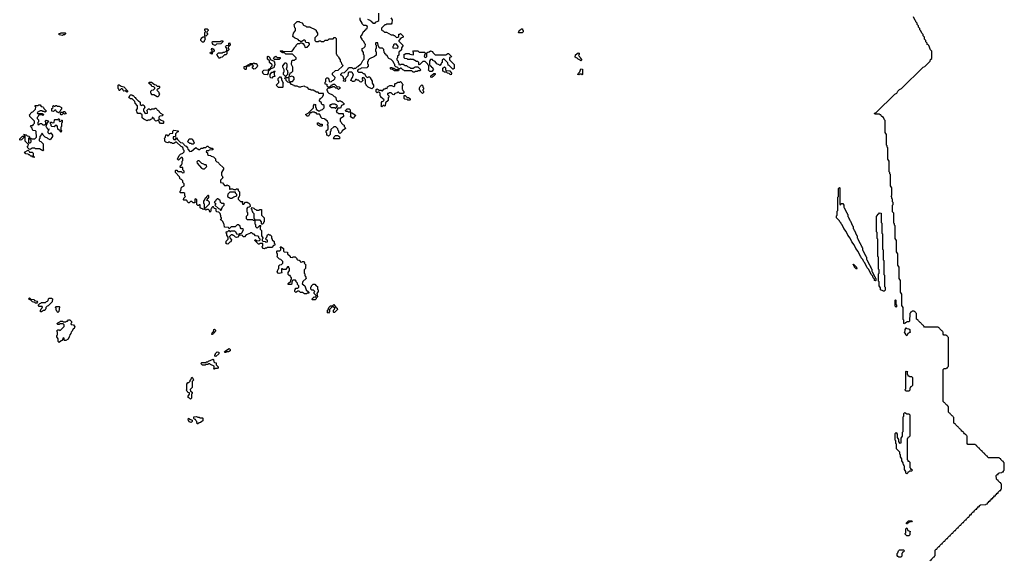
# Model space of a CAD drawing. Extents: x 2886962 to 3052311, y 540590 to 918621.
# Tile 84 of 164: x 2955910 to 2970690, y 763355 to 771465. Entities that reach past the tile are written whole.
import ezdxf

# ---------------------------------------------------------------- set-up
doc = ezdxf.new("R2010")
doc.units = 0

msp = doc.modelspace()

# ---------------------------------------------------------------- linework, layer by layer
at = {"layer": '0CON20XD'}
for points in [[(2961130, 771475), (2961168, 771458), (2961175, 771450), (2961188, 771448), (2961192, 771432), (2961208, 771428), (2961212, 771412), (2961248, 771412), (2961252, 771428), (2961288, 771442), (2961300, 771455), (2961300, 771565)], [(2960545, 769720), (2960535, 769730), (2960522, 769732), (2960520, 769765), (2960510, 769775), (2960512, 769798), (2960540, 769825), (2960540, 769875), (2960530, 769885), (2960530, 769895), (2960540, 769905), (2960540, 769925), (2960532, 769932), (2960528, 769948), (2960512, 769952), (2960508, 769968), (2960495, 769970), (2960485, 769980), (2960452, 769982), (2960432, 770002), (2960430, 770015), (2960408, 770048), (2960375, 770050), (2960358, 770068), (2960345, 770070), (2960335, 770080), (2960295, 770080), (2960285, 770070), (2960272, 770068), (2960245, 770020), (2960225, 770020), (2960200, 770045), (2960238, 770062), (2960318, 770142), (2960320, 770175), (2960335, 770200), (2960350, 770195), (2960350, 770155), (2960360, 770145), (2960362, 770122), (2960395, 770100), (2960415, 770100), (2960425, 770110), (2960455, 770120), (2960478, 770142), (2960478, 770178), (2960465, 770190), (2960455, 770190), (2960440, 770205), (2960438, 770218), (2960410, 770245), (2960410, 770265), (2960418, 770272), (2960420, 770285), (2960438, 770292), (2960458, 770312), (2960460, 770325), (2960470, 770335), (2960468, 770358), (2960405, 770360), (2960388, 770378), (2960365, 770380), (2960315, 770410), (2960285, 770410), (2960275, 770420), (2960255, 770420), (2960228, 770448), (2960195, 770460), (2960185, 770470), (2960135, 770460), (2960125, 770452), (2960105, 770452), (2960075, 770470), (2960035, 770470), (2960028, 770478), (2959990, 770495), (2959968, 770518), (2959935, 770530), (2959910, 770555), (2959908, 770568), (2959892, 770585), (2959893, 770597), (2959905, 770610), (2959915, 770600), (2959948, 770598), (2959950, 770555), (2959975, 770530), (2959983, 770537), (2960005, 770540), (2960032, 770568), (2960032, 770592), (2960018, 770608), (2959995, 770620), (2959965, 770610), (2959950, 770615), (2959960, 770625), (2959960, 770645), (2959968, 770652), (2959972, 770668), (2959988, 770672), (2960010, 770695), (2960010, 770755), (2959992, 770795), (2959993, 770847), (2960005, 770860), (2960035, 770860), (2960045, 770870), (2960058, 770872), (2960060, 770895), (2960005, 770950), (2959905, 770950), (2959885, 770970), (2959875, 770970), (2959865, 770980), (2959855, 770970), (2959822, 770992), (2959825, 771000), (2959855, 771000), (2959862, 770992), (2959995, 770990), (2960028, 771032), (2960030, 771045), (2960058, 771072), (2960060, 771085), (2960083, 771107), (2960115, 771110), (2960125, 771120), (2960145, 771120), (2960155, 771110), (2960168, 771108), (2960170, 771095), (2960178, 771088), (2960195, 771050), (2960228, 771052), (2960232, 771068), (2960248, 771072), (2960250, 771085), (2960260, 771095), (2960260, 771105), (2960248, 771118), (2960212, 771122), (2960202, 771132), (2960198, 771148), (2960185, 771160), (2960175, 771160), (2960145, 771140), (2960125, 771140), (2960115, 771150), (2960105, 771150), (2960088, 771168), (2960033, 771193), (2960010, 771215), (2960022, 771265), (2960050, 771305), (2960050, 771335), (2960040, 771345), (2960030, 771395), (2960075, 771440), (2960105, 771440), (2960115, 771430), (2960148, 771418), (2960172, 771382), (2960205, 771370), (2960215, 771360), (2960265, 771360), (2960272, 771352), (2960345, 771320), (2960358, 771308), (2960360, 771295), (2960380, 771265), (2960380, 771235), (2960340, 771195), (2960340, 771155), (2960355, 771140), (2960395, 771140), (2960405, 771150), (2960425, 771150), (2960435, 771140), (2960475, 771140), (2960495, 771160), (2960535, 771160), (2960555, 771180), (2960615, 771180), (2960632, 771198), (2960648, 771198), (2960660, 771185), (2960660, 770955), (2960668, 770948), (2960672, 770932), (2960698, 770908), (2960700, 770895), (2960720, 770865), (2960720, 770845), (2960738, 770828), (2960740, 770805), (2960758, 770788), (2960760, 770775), (2960688, 770702), (2960645, 770700), (2960602, 770658), (2960602, 770642), (2960640, 770605), (2960638, 770572), (2960618, 770552), (2960602, 770548), (2960588, 770532), (2960565, 770530), (2960548, 770578), (2960535, 770590), (2960515, 770590), (2960500, 770575), (2960500, 770535), (2960490, 770525), (2960490, 770505), (2960518, 770498), (2960520, 770475), (2960535, 770460), (2960565, 770460), (2960575, 770470), (2960588, 770472), (2960592, 770488), (2960605, 770490), (2960615, 770500), (2960635, 770500), (2960672, 770462), (2960705, 770460), (2960720, 770445), (2960718, 770432), (2960705, 770430), (2960695, 770420), (2960675, 770440), (2960655, 770440), (2960635, 770460), (2960605, 770460), (2960595, 770450), (2960575, 770450), (2960565, 770440), (2960542, 770438), (2960522, 770418), (2960520, 770405), (2960528, 770398), (2960532, 770382), (2960552, 770362), (2960605, 770340), (2960632, 770312), (2960645, 770310), (2960658, 770298), (2960660, 770265), (2960682, 770242), (2960695, 770240), (2960705, 770250), (2960725, 770250), (2960735, 770240), (2960745, 770240), (2960780, 770205), (2960778, 770192), (2960742, 770178), (2960725, 770140), (2960682, 770138), (2960680, 770125), (2960660, 770095), (2960668, 770088), (2960672, 770072), (2960685, 770070), (2960695, 770060), (2960768, 770058), (2960770, 770015), (2960722, 769978), (2960720, 769945), (2960738, 769928), (2960742, 769912), (2960762, 769892), (2960780, 769885), (2960780, 769865), (2960798, 769848), (2960800, 769835), (2960752, 769798), (2960748, 769782), (2960728, 769762), (2960715, 769760), (2960700, 769775), (2960700, 769795), (2960690, 769805), (2960688, 769828), (2960655, 769860), (2960625, 769860), (2960582, 769818), (2960580, 769795), (2960570, 769785), (2960570, 769745), (2960545, 769720)], [(2961195, 770430), (2961142, 770452), (2961112, 770482), (2961110, 770495), (2961100, 770505), (2961100, 770565), (2961092, 770572), (2961088, 770588), (2961075, 770590), (2961065, 770600), (2961050, 770595), (2961050, 770575), (2961058, 770568), (2961060, 770555), (2961035, 770530), (2961022, 770532), (2960998, 770558), (2960975, 770560), (2960965, 770570), (2960952, 770568), (2960935, 770540), (2960905, 770540), (2960895, 770550), (2960882, 770552), (2960902, 770598), (2960910, 770605), (2960910, 770625), (2960920, 770635), (2960908, 770668), (2960895, 770680), (2960855, 770680), (2960842, 770668), (2960838, 770622), (2960790, 770575), (2960800, 770565), (2960795, 770540), (2960772, 770542), (2960770, 770555), (2960778, 770562), (2960780, 770575), (2960770, 770585), (2960770, 770605), (2960748, 770628), (2960730, 770635), (2960732, 770648), (2960752, 770668), (2960788, 770672), (2960838, 770722), (2960842, 770738), (2960855, 770750), (2960897, 770747), (2960925, 770730), (2960932, 770738), (2960955, 770740), (2960975, 770760), (2960988, 770762), (2961025, 770800), (2961038, 770802), (2961060, 770855), (2961080, 770875), (2961080, 770935), (2961070, 770945), (2961070, 770975), (2961050, 771005), (2961050, 771035), (2961078, 771042), (2961098, 771062), (2961100, 771095), (2961090, 771105), (2961078, 771138), (2961052, 771162), (2961050, 771175), (2961030, 771205), (2961030, 771225), (2961048, 771232), (2961072, 771288), (2961088, 771292), (2961092, 771308), (2961108, 771312), (2961112, 771328), (2961128, 771332), (2961130, 771365), (2961105, 771380), (2961075, 771380), (2961052, 771402), (2961050, 771415), (2961020, 771465), (2961020, 771495)], [(2961480, 771495), (2961500, 771465), (2961498, 771412), (2961485, 771400), (2961415, 771400), (2961405, 771390), (2961392, 771388), (2961342, 771338), (2961340, 771315), (2961352, 771302), (2961368, 771298), (2961385, 771280), (2961415, 771280), (2961485, 771240), (2961515, 771240), (2961525, 771230), (2961538, 771228), (2961565, 771200), (2961588, 771202), (2961600, 771215), (2961602, 771248), (2961615, 771250), (2961625, 771260), (2961668, 771218), (2961668, 771202), (2961632, 771188), (2961600, 771155), (2961602, 771142), (2961660, 771085), (2961660, 771075), (2961640, 771045), (2961640, 771015), (2961602, 770978), (2961600, 770935), (2961582, 770918), (2961580, 770895), (2961570, 770885), (2961570, 770865), (2961590, 770845), (2961590, 770825), (2961600, 770815), (2961602, 770792), (2961625, 770790), (2961635, 770800), (2961665, 770800), (2961695, 770780), (2961718, 770778), (2961732, 770762), (2961765, 770750), (2961775, 770740), (2961815, 770740), (2961845, 770760), (2961885, 770760), (2961930, 770715), (2961915, 770700), (2961885, 770700), (2961875, 770690), (2961845, 770690), (2961835, 770680), (2961815, 770680), (2961795, 770700), (2961685, 770700), (2961675, 770710), (2961662, 770712), (2961635, 770740), (2961625, 770740), (2961615, 770730), (2961595, 770730), (2961588, 770748), (2961555, 770760), (2961542, 770772), (2961540, 770795), (2961532, 770802), (2961518, 770838), (2961488, 770868), (2961452, 770882), (2961442, 770892), (2961428, 770928), (2961412, 770932), (2961408, 770948), (2961392, 770952), (2961390, 770965), (2961380, 770975), (2961378, 771018), (2961355, 771040), (2961315, 771040), (2961302, 771052), (2961300, 771065), (2961290, 771075), (2961288, 771118), (2961255, 771120), (2961250, 771115), (2961250, 771095), (2961260, 771085), (2961260, 771035), (2961255, 771030), (2961250, 771025), (2961250, 770995), (2961260, 770985), (2961260, 770935), (2961238, 770912), (2961162, 770878), (2961142, 770858), (2961140, 770845), (2961130, 770835), (2961130, 770805), (2961140, 770795), (2961140, 770765), (2961132, 770758), (2961128, 770742), (2961035, 770740), (2961025, 770730), (2960992, 770718), (2960980, 770705), (2960982, 770692), (2960995, 770680), (2961045, 770680), (2961065, 770660), (2961088, 770658), (2961102, 770622), (2961122, 770602), (2961135, 770600), (2961145, 770610), (2961168, 770608), (2961170, 770595), (2961200, 770545), (2961200, 770515), (2961220, 770485), (2961220, 770455), (2961195, 770430)], [(2970420, 764195), (2970438, 764202), (2970440, 764215), (2970452, 764228), (2970465, 764240), (2970478, 764242), (2970480, 764255), (2970492, 764268), (2970505, 764280), (2970518, 764282), (2970520, 764295), (2970532, 764308), (2970545, 764320), (2970558, 764322), (2970560, 764335), (2970572, 764348), (2970585, 764360), (2970598, 764362), (2970600, 764375), (2970625, 764400), (2970638, 764402), (2970640, 764415), (2970650, 764425), (2970650, 764495), (2970640, 764505), (2970638, 764518), (2970625, 764520), (2970600, 764545), (2970598, 764558), (2970585, 764560), (2970572, 764572), (2970570, 764625), (2970585, 764640), (2970598, 764642), (2970600, 764655), (2970612, 764668), (2970655, 764670), (2970665, 764680), (2970678, 764682), (2970680, 764695), (2970690, 764705), (2970690, 764815), (2970680, 764825), (2970678, 764838), (2970665, 764840), (2970640, 764865), (2970638, 764878), (2970625, 764880), (2970615, 764890), (2970452, 764892), (2970440, 764905), (2970438, 764918), (2970425, 764920), (2970412, 764932), (2970400, 764945), (2970398, 764958), (2970385, 764960), (2970360, 764985), (2970358, 764998), (2970345, 765000), (2970320, 765025), (2970318, 765038), (2970305, 765040), (2970292, 765052), (2970280, 765065), (2970278, 765078), (2970265, 765080), (2970255, 765090), (2970142, 765092), (2970130, 765105), (2970130, 765215), (2970120, 765225), (2970118, 765238), (2970105, 765240), (2970092, 765252), (2970080, 765265), (2970078, 765278), (2970065, 765280), (2970052, 765292), (2970040, 765305), (2970038, 765318), (2970025, 765320), (2970000, 765345), (2969998, 765358), (2969985, 765360), (2969960, 765385), (2969958, 765398), (2969945, 765400), (2969932, 765412), (2969930, 765495), (2969920, 765505), (2969918, 765518), (2969905, 765520), (2969880, 765545), (2969878, 765558), (2969865, 765560), (2969850, 765575), (2969850, 765655), (2969840, 765665), (2969840, 765675), (2969825, 765680), (2969800, 765705), (2969798, 765718), (2969785, 765720), (2969770, 765735), (2969770, 766215), (2969785, 766230), (2969815, 766230), (2969825, 766240), (2969838, 766242), (2969840, 766255), (2969850, 766265), (2969850, 766695), (2969840, 766705), (2969838, 766718), (2969825, 766720), (2969815, 766730), (2969782, 766732), (2969770, 766745), (2969770, 766775), (2969760, 766785), (2969758, 766798), (2969745, 766800), (2969720, 766825), (2969718, 766838), (2969705, 766840), (2969695, 766850), (2969492, 766852), (2969480, 766865), (2969478, 766878), (2969465, 766880), (2969440, 766905), (2969438, 766918), (2969425, 766920), (2969400, 766945), (2969398, 766958), (2969385, 766960), (2969372, 766972), (2969370, 767055), (2969360, 767065), (2969358, 767078), (2969345, 767080), (2969335, 767090), (2969305, 767090), (2969295, 767080), (2969282, 767078), (2969280, 767065), (2969270, 767055), (2969268, 766942), (2969255, 766930), (2969225, 766930), (2969215, 766920), (2969202, 766918), (2969195, 766900), (2969180, 766905), (2969180, 766955), (2969170, 766965), (2969170, 767145), (2969150, 767175), (2969150, 767345), (2969130, 767375), (2969130, 767555), (2969110, 767585), (2969110, 767755), (2969090, 767785), (2969090, 767955), (2969070, 767985), (2969070, 768155), (2969050, 768185), (2969052, 768198), (2969050, 768375), (2969040, 768385), (2969040, 768405), (2969032, 768415), (2969030, 768565), (2969012, 768585), (2969012, 768685), (2969020, 768695), (2969020, 768725), (2969012, 768735), (2969010, 768775), (2969000, 768785), (2969000, 768805), (2968992, 768815), (2969000, 768835), (2969000, 768945), (2968980, 768975), (2968980, 769145), (2968973, 769153), (2968970, 769175), (2968960, 769185), (2968960, 769345), (2968940, 769375), (2968940, 769545), (2968933, 769553), (2968930, 769575), (2968920, 769585), (2968920, 769745), (2968900, 769775), (2968900, 769955), (2968890, 769965), (2968878, 769998), (2968850, 770015), (2968840, 770025), (2968838, 770038), (2968825, 770040), (2968815, 770050), (2968745, 770050), (2968740, 770065), (2968768, 770072), (2969045, 770350), (2969078, 770362), (2969090, 770395), (2969115, 770420), (2969148, 770432), (2969470, 770755), (2969498, 770762), (2969578, 770842), (2969583, 770867), (2969600, 770885), (2969600, 770995), (2969580, 771015), (2969558, 771078), (2969545, 771090), (2969532, 771092), (2969530, 771115), (2969510, 771135), (2969510, 771155), (2969490, 771175), (2969490, 771205), (2969472, 771222), (2969470, 771245), (2969452, 771262), (2969438, 771298), (2969422, 771312), (2969420, 771335), (2969402, 771352), (2969400, 771375), (2969382, 771392), (2969380, 771415), (2969362, 771432), (2969360, 771445), (2969350, 771455), (2969328, 771508)], [(2956555, 771230), (2956505, 771240), (2956500, 771255), (2956535, 771268), (2956595, 771270), (2956600, 771265), (2956598, 771252), (2956585, 771240), (2956565, 771240), (2956555, 771230)], [(2958705, 771220), (2958690, 771225), (2958690, 771275), (2958700, 771285), (2958700, 771295), (2958690, 771305), (2958690, 771325), (2958695, 771330), (2958725, 771330), (2958740, 771315), (2958738, 771302), (2958720, 771285), (2958720, 771265), (2958728, 771258), (2958730, 771245), (2958705, 771220)], [(2963455, 771270), (2963405, 771270), (2963400, 771275), (2963412, 771308), (2963428, 771312), (2963445, 771330), (2963458, 771328), (2963460, 771315), (2963470, 771305), (2963470, 771285), (2963455, 771270)], [(2958675, 771130), (2958655, 771130), (2958630, 771155), (2958630, 771175), (2958638, 771182), (2958640, 771195), (2958665, 771210), (2958688, 771208), (2958690, 771185), (2958700, 771175), (2958682, 771158), (2958675, 771130)], [(2958845, 771080), (2958810, 771095), (2958810, 771105), (2958800, 771115), (2958802, 771138), (2958925, 771140), (2958935, 771150), (2958958, 771148), (2958958, 771132), (2958928, 771102), (2958865, 771100), (2958845, 771080)], [(2958915, 770890), (2958905, 770890), (2958892, 770902), (2958890, 770915), (2958872, 770932), (2958870, 770945), (2958895, 770970), (2958955, 770970), (2958965, 770980), (2958985, 770980), (2959020, 771000), (2959020, 771035), (2959000, 771065), (2959015, 771080), (2959048, 771082), (2959050, 771115), (2959065, 771120), (2959070, 771085), (2959040, 771055), (2959040, 771035), (2959048, 771028), (2959050, 771015), (2959035, 771000), (2959020, 771000), (2959018, 770952), (2959005, 770940), (2958982, 770938), (2958950, 770905), (2958925, 770900), (2958915, 770890)], [(2961585, 771040), (2961590, 771065), (2961568, 771098), (2961535, 771100), (2961522, 771088), (2961520, 771075), (2961510, 771065), (2961512, 771042), (2961585, 771040)], [(2958795, 770950), (2958782, 770952), (2958770, 770965), (2958775, 770980), (2958800, 770980), (2958800, 771005), (2958790, 771015), (2958795, 771040), (2958805, 771030), (2958815, 771030), (2958830, 771005), (2958830, 770995), (2958818, 770982), (2958800, 770980), (2958800, 770955), (2958795, 770950)], [(2962095, 770690), (2962065, 770690), (2962040, 770715), (2962050, 770725), (2962050, 770775), (2962042, 770782), (2962038, 770798), (2961998, 770838), (2961962, 770838), (2961918, 770792), (2961905, 770790), (2961900, 770795), (2961900, 770825), (2961885, 770840), (2961865, 770840), (2961815, 770870), (2961785, 770870), (2961775, 770880), (2961765, 770870), (2961735, 770870), (2961725, 770880), (2961692, 770882), (2961680, 770895), (2961682, 770948), (2961695, 770950), (2961705, 770960), (2961755, 770960), (2961765, 770950), (2961815, 770940), (2961820, 770945), (2961820, 770975), (2961810, 770985), (2961822, 770998), (2961885, 771000), (2961905, 770980), (2961988, 770978), (2961998, 770968), (2962000, 770955), (2961992, 770948), (2961980, 770915), (2961992, 770902), (2962005, 770900), (2962020, 770915), (2962022, 770968), (2962035, 770980), (2962058, 770982), (2962075, 771000), (2962108, 770988), (2962112, 770972), (2962145, 770940), (2962305, 770940), (2962335, 770960), (2962348, 770958), (2962390, 770915), (2962388, 770902), (2962362, 770898), (2962360, 770865), (2962430, 770795), (2962430, 770735), (2962418, 770722), (2962412, 770722), (2962358, 770778), (2962342, 770782), (2962338, 770818), (2962275, 770880), (2962252, 770858), (2962250, 770825), (2962242, 770818), (2962238, 770802), (2962215, 770780), (2962205, 770790), (2962172, 770802), (2962148, 770838), (2962112, 770852), (2962108, 770868), (2962075, 770870), (2962060, 770845), (2962060, 770795), (2962068, 770788), (2962072, 770772), (2962088, 770768), (2962092, 770752), (2962108, 770748), (2962110, 770735), (2962120, 770725), (2962118, 770712), (2962095, 770690)], [(2964335, 770850), (2964325, 770860), (2964292, 770872), (2964278, 770888), (2964262, 770892), (2964250, 770905), (2964252, 770938), (2964295, 770970), (2964310, 770965), (2964310, 770945), (2964300, 770935), (2964302, 770922), (2964318, 770908), (2964322, 770892), (2964350, 770865), (2964335, 770850)], [(2959305, 770720), (2959295, 770720), (2959282, 770732), (2959280, 770765), (2959305, 770770), (2959375, 770810), (2959415, 770810), (2959425, 770820), (2959435, 770810), (2959458, 770808), (2959477, 770787), (2959480, 770775), (2959475, 770760), (2959445, 770730), (2959425, 770722), (2959400, 770745), (2959420, 770775), (2959405, 770790), (2959375, 770790), (2959355, 770770), (2959322, 770768), (2959310, 770755), (2959310, 770725), (2959305, 770720)], [(2959625, 770640), (2959582, 770642), (2959562, 770662), (2959560, 770675), (2959550, 770685), (2959575, 770710), (2959638, 770712), (2959655, 770730), (2959665, 770730), (2959678, 770742), (2959680, 770755), (2959700, 770775), (2959698, 770788), (2959662, 770822), (2959658, 770848), (2959630, 770875), (2959630, 770915), (2959635, 770920), (2959656, 770906), (2959682, 770862), (2959718, 770848), (2959735, 770830), (2959740, 770785), (2959732, 770778), (2959730, 770755), (2959718, 770742), (2959682, 770728), (2959642, 770688), (2959640, 770665), (2959625, 770640)], [(2959805, 770870), (2959735, 770870), (2959722, 770885), (2959730, 770905), (2959755, 770920), (2959775, 770900), (2959818, 770898), (2959820, 770885), (2959805, 770870)], [(2959905, 770620), (2959895, 770620), (2959872, 770645), (2959870, 770675), (2959880, 770685), (2959880, 770715), (2959860, 770755), (2959860, 770775), (2959895, 770820), (2959905, 770820), (2959920, 770805), (2959920, 770755), (2959910, 770725), (2959930, 770705), (2959930, 770685), (2959940, 770675), (2959930, 770665), (2959928, 770642), (2959905, 770620)], [(2959695, 770590), (2959682, 770592), (2959670, 770605), (2959670, 770645), (2959695, 770680), (2959715, 770680), (2959735, 770700), (2959740, 770685), (2959730, 770675), (2959730, 770645), (2959740, 770615), (2959712, 770608), (2959695, 770590)], [(2961595, 770700), (2961535, 770700), (2961505, 770720), (2961482, 770722), (2961470, 770735), (2961482, 770748), (2961495, 770750), (2961505, 770740), (2961525, 770740), (2961555, 770720), (2961595, 770720), (2961600, 770715), (2961595, 770700)], [(2962095, 770600), (2962082, 770602), (2962080, 770625), (2962098, 770632), (2962125, 770660), (2962148, 770658), (2962148, 770642), (2962118, 770612), (2962105, 770610), (2962095, 770600)], [(2962385, 770640), (2962372, 770642), (2962355, 770660), (2962332, 770662), (2962315, 770680), (2962285, 770680), (2962275, 770690), (2962262, 770692), (2962262, 770738), (2962285, 770760), (2962300, 770745), (2962300, 770715), (2962312, 770702), (2962368, 770698), (2962390, 770665), (2962385, 770640)], [(2964355, 770640), (2964345, 770650), (2964315, 770650), (2964305, 770640), (2964290, 770645), (2964292, 770658), (2964318, 770682), (2964335, 770730), (2964360, 770725), (2964360, 770645), (2964355, 770640)], [(2957525, 770380), (2957512, 770382), (2957495, 770400), (2957472, 770392), (2957462, 770402), (2957458, 770418), (2957445, 770430), (2957432, 770428), (2957408, 770402), (2957402, 770402), (2957400, 770425), (2957390, 770435), (2957390, 770485), (2957395, 770490), (2957405, 770488), (2957435, 770470), (2957475, 770458), (2957500, 770435), (2957502, 770422), (2957528, 770398), (2957530, 770385), (2957525, 770380)], [(2957985, 770310), (2957975, 770310), (2957925, 770340), (2957895, 770340), (2957890, 770345), (2957890, 770355), (2957880, 770365), (2957880, 770395), (2957895, 770410), (2957918, 770412), (2957938, 770432), (2957940, 770445), (2957925, 770460), (2957892, 770462), (2957888, 770478), (2957850, 770515), (2957852, 770528), (2957887, 770527), (2957932, 770492), (2957955, 770490), (2957975, 770470), (2958005, 770470), (2958010, 770465), (2958008, 770442), (2957995, 770430), (2957982, 770428), (2957970, 770415), (2957972, 770402), (2957998, 770378), (2958000, 770365), (2958010, 770355), (2957998, 770322), (2957985, 770310)], [(2959855, 770450), (2959795, 770450), (2959760, 770485), (2959800, 770525), (2959800, 770545), (2959790, 770555), (2959790, 770585), (2959815, 770610), (2959826, 770606), (2959840, 770585), (2959840, 770565), (2959867, 770517), (2959860, 770505), (2959860, 770455), (2959855, 770450)], [(2961345, 770160), (2961330, 770175), (2961340, 770185), (2961340, 770225), (2961352, 770238), (2961368, 770242), (2961378, 770252), (2961380, 770265), (2961332, 770302), (2961330, 770315), (2961320, 770325), (2961320, 770365), (2961308, 770378), (2961285, 770380), (2961275, 770370), (2961262, 770382), (2961262, 770418), (2961275, 770430), (2961305, 770410), (2961335, 770410), (2961345, 770400), (2961355, 770400), (2961382, 770428), (2961395, 770430), (2961405, 770440), (2961428, 770432), (2961432, 770458), (2961465, 770480), (2961495, 770480), (2961502, 770472), (2961528, 770462), (2961540, 770475), (2961540, 770505), (2961545, 770510), (2961555, 770510), (2961585, 770530), (2961615, 770530), (2961628, 770538), (2961648, 770518), (2961650, 770505), (2961660, 770495), (2961660, 770485), (2961650, 770475), (2961650, 770425), (2961658, 770418), (2961662, 770402), (2961678, 770388), (2961678, 770372), (2961665, 770360), (2961615, 770360), (2961598, 770378), (2961585, 770380), (2961575, 770370), (2961542, 770358), (2961525, 770340), (2961512, 770342), (2961485, 770370), (2961455, 770370), (2961445, 770360), (2961432, 770358), (2961432, 770342), (2961450, 770325), (2961450, 770305), (2961440, 770295), (2961440, 770255), (2961402, 770218), (2961398, 770172), (2961385, 770170), (2961375, 770180), (2961365, 770180), (2961345, 770160)], [(2961955, 770360), (2961920, 770395), (2961920, 770405), (2961910, 770415), (2961910, 770445), (2961918, 770452), (2961920, 770465), (2961945, 770490), (2961960, 770475), (2961960, 770455), (2961970, 770445), (2961970, 770425), (2961960, 770415), (2961960, 770405), (2961970, 770395), (2961970, 770375), (2961955, 770360)], [(2958065, 769910), (2958025, 769910), (2958002, 769932), (2957995, 769960), (2957952, 769942), (2957932, 769962), (2957928, 769978), (2957905, 770000), (2957900, 770000), (2957900, 769985), (2957888, 769972), (2957875, 769970), (2957865, 769960), (2957835, 769960), (2957825, 769950), (2957772, 769972), (2957750, 769995), (2957748, 770038), (2957725, 770060), (2957685, 770060), (2957672, 770072), (2957670, 770095), (2957660, 770105), (2957680, 770135), (2957680, 770175), (2957642, 770212), (2957638, 770238), (2957598, 770278), (2957575, 770280), (2957565, 770290), (2957552, 770292), (2957550, 770305), (2957558, 770312), (2957562, 770328), (2957575, 770340), (2957595, 770340), (2957605, 770330), (2957615, 770330), (2957630, 770315), (2957632, 770302), (2957645, 770300), (2957652, 770282), (2957682, 770252), (2957695, 770250), (2957718, 770228), (2957720, 770195), (2957732, 770182), (2957745, 770180), (2957755, 770190), (2957765, 770190), (2957778, 770178), (2957790, 770145), (2957770, 770125), (2957770, 770095), (2957778, 770088), (2957782, 770072), (2957795, 770060), (2957828, 770062), (2957830, 770085), (2957822, 770092), (2957820, 770105), (2957845, 770130), (2957855, 770130), (2957865, 770120), (2957885, 770120), (2957895, 770130), (2957935, 770130), (2957945, 770140), (2957955, 770140), (2957970, 770125), (2957972, 770112), (2957985, 770110), (2957998, 770098), (2958002, 770082), (2958022, 770062), (2958060, 770045), (2958060, 770035), (2958048, 770022), (2958012, 770018), (2958000, 770005), (2958000, 769985), (2958022, 769962), (2958070, 769945), (2958070, 769915), (2958065, 769910)], [(2956255, 769500), (2956205, 769530), (2956145, 769530), (2956135, 769540), (2956095, 769540), (2956065, 769520), (2956052, 769522), (2956020, 769555), (2956038, 769572), (2956040, 769595), (2955990, 769645), (2955990, 769715), (2955985, 769720), (2955980, 769720), (2955978, 769702), (2955938, 769662), (2955915, 769660), (2955910, 769665), (2955912, 769678), (2955952, 769718), (2955980, 769720), (2955980, 769740), (2955970, 769745), (2955975, 769750), (2955980, 769740), (2956005, 769740), (2956022, 769722), (2956045, 769720), (2956058, 769708), (2956058, 769702), (2956040, 769685), (2956040, 769625), (2956045, 769620), (2956065, 769620), (2956080, 769635), (2956080, 769655), (2956072, 769662), (2956062, 769688), (2956075, 769690), (2956085, 769680), (2956135, 769680), (2956160, 769705), (2956158, 769788), (2956145, 769800), (2956112, 769802), (2956100, 769815), (2956098, 769838), (2956070, 769865), (2956082, 769878), (2956105, 769880), (2956118, 769892), (2956120, 769905), (2956130, 769915), (2956130, 769945), (2956060, 770015), (2956060, 770025), (2956050, 770035), (2956092, 770078), (2956108, 770082), (2956148, 770122), (2956150, 770155), (2956140, 770165), (2956142, 770178), (2956185, 770180), (2956195, 770190), (2956215, 770190), (2956232, 770162), (2956255, 770160), (2956268, 770148), (2956272, 770132), (2956310, 770095), (2956298, 770082), (2956285, 770080), (2956275, 770090), (2956255, 770090), (2956245, 770100), (2956215, 770100), (2956208, 770092), (2956170, 770075), (2956175, 770060), (2956245, 770060), (2956270, 770045), (2956255, 770030), (2956245, 770040), (2956205, 770040), (2956192, 770028), (2956188, 770012), (2956172, 769998), (2956172, 769982), (2956190, 769965), (2956190, 769935), (2956180, 769925), (2956180, 769895), (2956195, 769890), (2956215, 769910), (2956235, 769910), (2956255, 769890), (2956285, 769890), (2956300, 769905), (2956300, 769935), (2956292, 769948), (2956305, 769960), (2956338, 769948), (2956340, 769935), (2956322, 769918), (2956300, 769865), (2956318, 769848), (2956320, 769835), (2956332, 769822), (2956340, 769820), (2956345, 769830), (2956350, 769825), (2956340, 769820), (2956340, 769805), (2956330, 769795), (2956332, 769772), (2956345, 769760), (2956365, 769760), (2956378, 769768), (2956400, 769735), (2956400, 769715), (2956368, 769662), (2956335, 769680), (2956325, 769690), (2956292, 769702), (2956262, 769732), (2956258, 769748), (2956245, 769760), (2956240, 769760), (2956238, 769742), (2956210, 769715), (2956210, 769685), (2956200, 769675), (2956200, 769655), (2956212, 769642), (2956228, 769638), (2956260, 769605), (2956260, 769525), (2956270, 769515), (2956255, 769500)], [(2960655, 770140), (2960678, 770162), (2960680, 770175), (2960668, 770188), (2960655, 770190), (2960645, 770200), (2960595, 770200), (2960585, 770190), (2960572, 770188), (2960560, 770175), (2960585, 770150), (2960635, 770150), (2960645, 770140), (2960655, 770140)], [(2961765, 770260), (2961735, 770260), (2961725, 770270), (2961692, 770272), (2961680, 770285), (2961682, 770328), (2961698, 770328), (2961725, 770300), (2961745, 770300), (2961755, 770290), (2961768, 770288), (2961770, 770265), (2961765, 770260)], [(2956495, 770070), (2956485, 770080), (2956475, 770080), (2956460, 770095), (2956455, 770110), (2956435, 770110), (2956415, 770090), (2956390, 770095), (2956390, 770135), (2956408, 770142), (2956410, 770155), (2956400, 770165), (2956415, 770180), (2956425, 770170), (2956445, 770170), (2956455, 770180), (2956465, 770180), (2956475, 770170), (2956505, 770170), (2956538, 770148), (2956538, 770122), (2956522, 770108), (2956518, 770092), (2956495, 770070)], [(2956545, 770040), (2956535, 770040), (2956522, 770052), (2956522, 770068), (2956535, 770080), (2956565, 770080), (2956575, 770090), (2956588, 770088), (2956610, 770055), (2956585, 770050), (2956575, 770060), (2956565, 770060), (2956545, 770040)], [(2960875, 770080), (2960845, 770080), (2960835, 770090), (2960805, 770090), (2960800, 770105), (2960825, 770130), (2960855, 770130), (2960870, 770115), (2960870, 770095), (2960880, 770085), (2960875, 770080)], [(2960925, 769990), (2960905, 769990), (2960872, 770012), (2960880, 770025), (2960882, 770068), (2960895, 770070), (2960948, 770038), (2960950, 770025), (2960932, 770008), (2960925, 769990)], [(2956535, 769780), (2956522, 769782), (2956518, 769798), (2956482, 769822), (2956480, 769865), (2956468, 769878), (2956445, 769880), (2956425, 769860), (2956392, 769862), (2956382, 769872), (2956380, 769895), (2956370, 769905), (2956372, 769928), (2956385, 769930), (2956395, 769920), (2956428, 769922), (2956430, 769965), (2956435, 769970), (2956485, 769970), (2956495, 769980), (2956505, 769980), (2956510, 769965), (2956500, 769955), (2956515, 769940), (2956528, 769942), (2956542, 769958), (2956548, 769958), (2956550, 769925), (2956540, 769915), (2956540, 769865), (2956530, 769855), (2956530, 769815), (2956540, 769805), (2956535, 769780)], [(2960445, 769870), (2960415, 769870), (2960405, 769880), (2960395, 769880), (2960380, 769895), (2960382, 769918), (2960395, 769920), (2960425, 769900), (2960448, 769898), (2960450, 769875), (2960445, 769870)], [(2959585, 768030), (2959562, 768032), (2959560, 768045), (2959550, 768055), (2959550, 768065), (2959560, 768075), (2959558, 768108), (2959515, 768110), (2959505, 768100), (2959495, 768100), (2959440, 768155), (2959445, 768170), (2959475, 768150), (2959508, 768152), (2959518, 768162), (2959520, 768175), (2959502, 768192), (2959498, 768208), (2959485, 768220), (2959452, 768222), (2959428, 768248), (2959415, 768250), (2959395, 768270), (2959375, 768270), (2959365, 768260), (2959312, 768238), (2959285, 768210), (2959265, 768210), (2959255, 768230), (2959215, 768232), (2959202, 768228), (2959185, 768202), (2959165, 768200), (2959150, 768205), (2959125, 768230), (2959115, 768230), (2959105, 768240), (2959085, 768240), (2959060, 768215), (2959062, 768192), (2959090, 768165), (2959080, 768135), (2959062, 768128), (2959035, 768100), (2959012, 768102), (2959000, 768115), (2959010, 768125), (2959010, 768145), (2959040, 768175), (2959040, 768205), (2959020, 768235), (2959020, 768255), (2959010, 768265), (2959012, 768288), (2959025, 768280), (2959055, 768310), (2959065, 768290), (2959075, 768290), (2959085, 768300), (2959135, 768300), (2959148, 768288), (2959162, 768252), (2959205, 768250), (2959215, 768260), (2959235, 768260), (2959248, 768272), (2959268, 768318), (2959255, 768330), (2959235, 768330), (2959223, 768343), (2959218, 768368), (2959195, 768390), (2959172, 768388), (2959145, 768360), (2959085, 768360), (2959055, 768330), (2959045, 768350), (2958982, 768352), (2958980, 768395), (2958972, 768402), (2958958, 768438), (2958938, 768458), (2958920, 768465), (2958938, 768482), (2958940, 768495), (2958930, 768505), (2958930, 768525), (2958918, 768558), (2958898, 768578), (2958870, 768585), (2958860, 768595), (2958858, 768628), (2958832, 768632), (2958822, 768642), (2958818, 768658), (2958805, 768660), (2958792, 768648), (2958790, 768635), (2958780, 768625), (2958780, 768595), (2958765, 768580), (2958760, 768605), (2958745, 768620), (2958715, 768620), (2958705, 768610), (2958675, 768630), (2958665, 768620), (2958655, 768630), (2958632, 768632), (2958620, 768645), (2958618, 768688), (2958605, 768690), (2958595, 768680), (2958585, 768680), (2958570, 768695), (2958570, 768715), (2958560, 768725), (2958570, 768735), (2958570, 768765), (2958555, 768780), (2958540, 768775), (2958540, 768725), (2958535, 768720), (2958515, 768720), (2958495, 768740), (2958475, 768740), (2958455, 768720), (2958445, 768720), (2958430, 768735), (2958425, 768750), (2958415, 768760), (2958375, 768760), (2958370, 768765), (2958372, 768788), (2958400, 768815), (2958390, 768825), (2958388, 768858), (2958375, 768870), (2958325, 768870), (2958320, 768875), (2958320, 768895), (2958330, 768905), (2958340, 768955), (2958378, 768972), (2958380, 769005), (2958360, 769025), (2958358, 769048), (2958338, 769068), (2958320, 769075), (2958308, 769108), (2958250, 769175), (2958250, 769205), (2958255, 769210), (2958268, 769208), (2958285, 769190), (2958335, 769190), (2958355, 769170), (2958380, 769175), (2958380, 769195), (2958360, 769215), (2958358, 769248), (2958325, 769250), (2958320, 769255), (2958322, 769278), (2958338, 769282), (2958340, 769295), (2958350, 769305), (2958350, 769345), (2958360, 769355), (2958360, 769385), (2958348, 769398), (2958335, 769400), (2958295, 769360), (2958280, 769375), (2958302, 769428), (2958325, 769450), (2958358, 769462), (2958378, 769482), (2958380, 769505), (2958370, 769515), (2958358, 769548), (2958345, 769560), (2958332, 769562), (2958265, 769630), (2958255, 769630), (2958225, 769610), (2958205, 769610), (2958195, 769620), (2958175, 769620), (2958165, 769630), (2958145, 769630), (2958135, 769620), (2958105, 769630), (2958090, 769645), (2958090, 769675), (2958080, 769685), (2958100, 769705), (2958102, 769738), (2958118, 769738), (2958135, 769720), (2958158, 769742), (2958165, 769760), (2958208, 769762), (2958210, 769795), (2958225, 769810), (2958288, 769798), (2958290, 769785), (2958272, 769778), (2958250, 769755), (2958248, 769712), (2958212, 769708), (2958212, 769682), (2958225, 769670), (2958255, 769670), (2958260, 769675), (2958252, 769682), (2958250, 769695), (2958265, 769700), (2958282, 769662), (2958322, 769622), (2958355, 769620), (2958370, 769605), (2958372, 769592), (2958392, 769572), (2958408, 769568), (2958430, 769545), (2958432, 769522), (2958465, 769490), (2958488, 769492), (2958555, 769550), (2958575, 769530), (2958585, 769530), (2958595, 769520), (2958615, 769520), (2958635, 769540), (2958665, 769540), (2958675, 769550), (2958705, 769550), (2958725, 769570), (2958735, 769570), (2958755, 769550), (2958765, 769550), (2958775, 769540), (2958798, 769538), (2958810, 769525), (2958808, 769512), (2958755, 769510), (2958745, 769500), (2958715, 769500), (2958710, 769485), (2958728, 769468), (2958730, 769445), (2958742, 769432), (2958775, 769430), (2958785, 769420), (2958818, 769408), (2958848, 769378), (2958850, 769355), (2958870, 769335), (2958885, 769330), (2958900, 769315), (2958902, 769302), (2958970, 769245), (2958970, 769225), (2958940, 769175), (2958940, 769135), (2958950, 769125), (2958960, 769095), (2958922, 769058), (2958922, 769022), (2958955, 769020), (2958985, 768980), (2959015, 768980), (2959025, 768990), (2959035, 768980), (2959045, 768980), (2959060, 768965), (2959060, 768925), (2959065, 768920), (2959075, 768930), (2959105, 768930), (2959125, 768920), (2959155, 768920), (2959165, 768930), (2959178, 768928), (2959190, 768915), (2959192, 768902), (2959210, 768885), (2959210, 768825), (2959207, 768813), (2959190, 768795), (2959192, 768772), (2959225, 768740), (2959258, 768738), (2959250, 768725), (2959255, 768700), (2959275, 768700), (2959302, 768728), (2959325, 768730), (2959335, 768720), (2959345, 768720), (2959367, 768697), (2959368, 768662), (2959357, 768653), (2959332, 768648), (2959320, 768635), (2959320, 768585), (2959330, 768575), (2959330, 768535), (2959310, 768515), (2959312, 768482), (2959325, 768470), (2959405, 768470), (2959415, 768460), (2959440, 768460), (2959440, 768475), (2959430, 768485), (2959430, 768555), (2959410, 768575), (2959410, 768585), (2959400, 768595), (2959400, 768615), (2959390, 768625), (2959390, 768635), (2959402, 768648), (2959425, 768640), (2959442, 768622), (2959455, 768620), (2959465, 768610), (2959505, 768610), (2959515, 768620), (2959538, 768618), (2959540, 768535), (2959580, 768495), (2959580, 768435), (2959572, 768428), (2959570, 768415), (2959555, 768400), (2959545, 768400), (2959540, 768405), (2959540, 768435), (2959518, 768458), (2959440, 768460), (2959440, 768405), (2959450, 768395), (2959450, 768365), (2959475, 768340), (2959515, 768380), (2959528, 768378), (2959520, 768365), (2959520, 768325), (2959540, 768305), (2959540, 768225), (2959560, 768195), (2959560, 768185), (2959550, 768175), (2959550, 768155), (2959562, 768142), (2959595, 768140), (2959605, 768130), (2959628, 768132), (2959628, 768158), (2959612, 768162), (2959610, 768175), (2959600, 768185), (2959618, 768202), (2959632, 768238), (2959645, 768250), (2959655, 768240), (2959668, 768238), (2959688, 768218), (2959690, 768185), (2959698, 768178), (2959702, 768162), (2959728, 768138), (2959730, 768115), (2959740, 768105), (2959738, 768082), (2959722, 768078), (2959695, 768050), (2959625, 768050), (2959615, 768040), (2959595, 768040), (2959585, 768030)], [(2958515, 769600), (2958495, 769600), (2958485, 769610), (2958465, 769610), (2958455, 769620), (2958442, 769622), (2958432, 769635), (2958452, 769678), (2958498, 769678), (2958502, 769662), (2958520, 769645), (2958520, 769635), (2958530, 769625), (2958528, 769612), (2958515, 769600)], [(2960705, 769680), (2960625, 769680), (2960620, 769685), (2960628, 769692), (2960632, 769708), (2960652, 769728), (2960685, 769730), (2960695, 769720), (2960708, 769718), (2960710, 769705), (2960720, 769695), (2960705, 769680)], [(2956125, 769400), (2956102, 769402), (2956098, 769418), (2956075, 769420), (2956058, 769438), (2956045, 769440), (2956035, 769450), (2956002, 769452), (2955982, 769478), (2956035, 769510), (2956048, 769498), (2956055, 769480), (2956098, 769478), (2956110, 769465), (2956110, 769425), (2956128, 769408), (2956125, 769400)], [(2958658, 769228), (2958685, 769230), (2958720, 769265), (2958712, 769272), (2958708, 769288), (2958685, 769290), (2958675, 769300), (2958645, 769310), (2958605, 769350), (2958582, 769348), (2958570, 769335), (2958572, 769312), (2958640, 769240), (2958658, 769228)], [(2959068, 768788), (2959095, 768790), (2959125, 768808), (2959168, 768822), (2959170, 768845), (2959150, 768865), (2959148, 768878), (2959065, 768880), (2959032, 768848), (2959030, 768815), (2959042, 768802), (2959055, 768800), (2959068, 768788)], [(2968755, 767550), (2968742, 767552), (2968740, 767575), (2968720, 767595), (2968718, 767618), (2968692, 767642), (2968658, 767718), (2968632, 767742), (2968598, 767818), (2968580, 767835), (2968568, 767868), (2968540, 767895), (2968540, 767905), (2968530, 767915), (2968498, 767988), (2968460, 768035), (2968438, 768088), (2968400, 768135), (2968378, 768188), (2968340, 768235), (2968318, 768288), (2968280, 768335), (2968258, 768388), (2968240, 768405), (2968240, 768415), (2968220, 768435), (2968218, 768448), (2968173, 768493), (2968172, 768525), (2968180, 768535), (2968180, 768595), (2968190, 768605), (2968190, 768805), (2968200, 768815), (2968200, 768935), (2968215, 768950), (2968220, 768945), (2968220, 768695), (2968235, 768690), (2968242, 768708), (2968265, 768710), (2968280, 768685), (2968280, 768655), (2968288, 768648), (2968320, 768575), (2968330, 768565), (2968330, 768555), (2968340, 768545), (2968340, 768515), (2968350, 768505), (2968350, 768495), (2968360, 768485), (2968360, 768475), (2968370, 768465), (2968370, 768455), (2968380, 768445), (2968412, 768372), (2968420, 768365), (2968420, 768335), (2968430, 768325), (2968430, 768315), (2968440, 768305), (2968472, 768232), (2968480, 768225), (2968480, 768195), (2968488, 768188), (2968520, 768115), (2968530, 768105), (2968530, 768095), (2968540, 768085), (2968540, 768075), (2968550, 768065), (2968550, 768055), (2968560, 768045), (2968560, 768015), (2968568, 768008), (2968600, 767935), (2968610, 767925), (2968610, 767915), (2968620, 767905), (2968620, 767875), (2968628, 767868), (2968660, 767795), (2968670, 767785), (2968670, 767775), (2968680, 767765), (2968680, 767755), (2968690, 767745), (2968690, 767735), (2968700, 767725), (2968700, 767695), (2968708, 767688), (2968740, 767615), (2968750, 767605), (2968750, 767595), (2968760, 767585), (2968760, 767555), (2968755, 767550)], [(2958695, 768640), (2958760, 768705), (2958758, 768728), (2958738, 768748), (2958720, 768755), (2958732, 768788), (2958750, 768795), (2958750, 768825), (2958745, 768830), (2958732, 768828), (2958712, 768808), (2958708, 768792), (2958692, 768788), (2958690, 768775), (2958670, 768745), (2958670, 768715), (2958680, 768705), (2958680, 768645), (2958695, 768640)], [(2958935, 768610), (2958952, 768658), (2958980, 768685), (2958980, 768705), (2958975, 768710), (2958945, 768710), (2958935, 768720), (2958922, 768722), (2958918, 768758), (2958902, 768762), (2958885, 768780), (2958875, 768780), (2958852, 768758), (2958848, 768742), (2958830, 768735), (2958832, 768722), (2958850, 768715), (2958850, 768695), (2958840, 768685), (2958892, 768632), (2958908, 768628), (2958925, 768610), (2958935, 768610)], [(2968885, 767390), (2968875, 767390), (2968868, 767398), (2968833, 767413), (2968830, 767445), (2968810, 767475), (2968810, 767535), (2968800, 767545), (2968800, 767655), (2968810, 767665), (2968810, 767715), (2968800, 767725), (2968800, 767905), (2968790, 767915), (2968790, 768175), (2968780, 768185), (2968780, 768275), (2968770, 768285), (2968770, 768515), (2968788, 768532), (2968792, 768548), (2968808, 768552), (2968815, 768570), (2968840, 768565), (2968840, 768425), (2968850, 768415), (2968850, 768265), (2968860, 768255), (2968860, 768025), (2968870, 768015), (2968870, 767865), (2968880, 767855), (2968880, 767645), (2968890, 767635), (2968890, 767465), (2968900, 767455), (2968900, 767405), (2968885, 767390)], [(2960185, 767350), (2960155, 767370), (2960125, 767370), (2960105, 767390), (2960085, 767390), (2960055, 767370), (2960040, 767385), (2960040, 767415), (2960048, 767422), (2960052, 767438), (2960085, 767440), (2960100, 767455), (2960100, 767475), (2960082, 767492), (2960080, 767515), (2960062, 767532), (2960060, 767545), (2960048, 767558), (2960015, 767560), (2960002, 767548), (2959988, 767492), (2959942, 767492), (2959942, 767508), (2959978, 767542), (2959980, 767565), (2959990, 767575), (2959990, 767595), (2959973, 767613), (2959968, 767628), (2959955, 767630), (2959940, 767645), (2959940, 767675), (2959960, 767705), (2959960, 767735), (2959952, 767742), (2959948, 767758), (2959932, 767758), (2959905, 767720), (2959865, 767720), (2959855, 767730), (2959842, 767728), (2959840, 767685), (2959850, 767675), (2959845, 767670), (2959805, 767660), (2959790, 767665), (2959773, 767683), (2959790, 767725), (2959800, 767735), (2959800, 767775), (2959815, 767790), (2959838, 767792), (2959860, 767815), (2959858, 767838), (2959828, 767868), (2959812, 767872), (2959770, 767915), (2959780, 767925), (2959780, 767955), (2959770, 767965), (2959770, 767995), (2959775, 768000), (2959815, 768000), (2959828, 768012), (2959830, 768045), (2959822, 768058), (2959835, 768060), (2959870, 768035), (2959870, 767995), (2959882, 767982), (2959928, 767978), (2959932, 767952), (2959968, 767918), (2959972, 767902), (2960005, 767900), (2960015, 767910), (2960045, 767910), (2960070, 767885), (2960070, 767875), (2960082, 767862), (2960105, 767860), (2960118, 767848), (2960122, 767832), (2960145, 767830), (2960155, 767840), (2960175, 767840), (2960190, 767825), (2960180, 767815), (2960210, 767785), (2960200, 767775), (2960200, 767735), (2960180, 767715), (2960180, 767665), (2960190, 767655), (2960190, 767625), (2960198, 767618), (2960210, 767585), (2960162, 767538), (2960150, 767505), (2960190, 767475), (2960212, 767412), (2960250, 767375), (2960248, 767362), (2960225, 767360), (2960215, 767352), (2960185, 767350)], [(2968475, 767730), (2968465, 767730), (2968440, 767755), (2968440, 767765), (2968430, 767775), (2968430, 767790), (2968422, 767792), (2968422, 767798), (2968428, 767798), (2968430, 767790), (2968438, 767788), (2968470, 767755), (2968470, 767745), (2968480, 767735), (2968475, 767730)], [(2960345, 767260), (2960305, 767260), (2960300, 767265), (2960302, 767278), (2960332, 767308), (2960345, 767300), (2960360, 767315), (2960358, 767328), (2960330, 767355), (2960330, 767375), (2960338, 767388), (2960318, 767408), (2960295, 767410), (2960280, 767425), (2960280, 767455), (2960288, 767462), (2960290, 767475), (2960315, 767500), (2960338, 767498), (2960362, 767472), (2960380, 767465), (2960380, 767425), (2960390, 767415), (2960390, 767385), (2960370, 767355), (2960380, 767305), (2960362, 767288), (2960360, 767275), (2960345, 767260)], [(2956165, 767210), (2956145, 767210), (2956135, 767220), (2956102, 767232), (2956078, 767258), (2956045, 767270), (2956042, 767278), (2956055, 767290), (2956075, 767270), (2956128, 767268), (2956132, 767252), (2956165, 767240), (2956178, 767228), (2956165, 767210)], [(2956235, 767080), (2956222, 767082), (2956220, 767105), (2956228, 767112), (2956232, 767128), (2956248, 767142), (2956250, 767155), (2956245, 767160), (2956202, 767162), (2956190, 767175), (2956192, 767188), (2956212, 767208), (2956225, 767210), (2956235, 767220), (2956298, 767222), (2956312, 767238), (2956325, 767240), (2956338, 767252), (2956340, 767275), (2956352, 767288), (2956388, 767288), (2956400, 767275), (2956398, 767232), (2956335, 767170), (2956322, 767168), (2956302, 767148), (2956300, 767125), (2956292, 767118), (2956288, 767102), (2956265, 767100), (2956235, 767080)], [(2969065, 767150), (2969052, 767165), (2969050, 767185), (2969050, 767255), (2969055, 767260), (2969060, 767255), (2969060, 767195), (2969070, 767185), (2969070, 767155), (2969065, 767150)], [(2956485, 767070), (2956472, 767082), (2956470, 767095), (2956460, 767105), (2956460, 767135), (2956450, 767145), (2956455, 767160), (2956505, 767160), (2956510, 767155), (2956500, 767085), (2956485, 767070)], [(2960545, 767060), (2960530, 767065), (2960530, 767105), (2960538, 767112), (2960550, 767145), (2960575, 767170), (2960605, 767170), (2960625, 767190), (2960662, 767142), (2960678, 767138), (2960680, 767115), (2960638, 767072), (2960625, 767070), (2960620, 767075), (2960620, 767105), (2960638, 767122), (2960640, 767135), (2960618, 767158), (2960602, 767158), (2960562, 767118), (2960560, 767085), (2960545, 767060)], [(2956505, 766620), (2956490, 766635), (2956490, 766675), (2956470, 766705), (2956470, 766725), (2956480, 766735), (2956480, 766775), (2956472, 766782), (2956470, 766795), (2956485, 766810), (2956505, 766810), (2956520, 766800), (2956522, 766808), (2956578, 766862), (2956580, 766885), (2956565, 766900), (2956515, 766900), (2956505, 766890), (2956485, 766890), (2956470, 766905), (2956482, 766918), (2956515, 766930), (2956525, 766940), (2956555, 766940), (2956565, 766930), (2956605, 766930), (2956615, 766940), (2956628, 766942), (2956645, 766960), (2956665, 766960), (2956690, 766935), (2956690, 766915), (2956680, 766905), (2956682, 766892), (2956718, 766888), (2956740, 766855), (2956732, 766848), (2956728, 766832), (2956712, 766828), (2956698, 766792), (2956682, 766778), (2956680, 766755), (2956662, 766738), (2956660, 766715), (2956652, 766708), (2956638, 766672), (2956605, 766650), (2956585, 766650), (2956580, 766655), (2956580, 766685), (2956565, 766690), (2956548, 766652), (2956532, 766648), (2956505, 766620)], [(2958805, 766740), (2958790, 766745), (2958798, 766752), (2958800, 766765), (2958820, 766785), (2958822, 766818), (2958835, 766820), (2958850, 766805), (2958850, 766795), (2958822, 766768), (2958820, 766755), (2958805, 766740)], [(2969225, 766720), (2969210, 766735), (2969210, 766745), (2969190, 766775), (2969200, 766795), (2969200, 766815), (2969215, 766840), (2969225, 766830), (2969258, 766828), (2969270, 766815), (2969270, 766785), (2969280, 766775), (2969242, 766758), (2969225, 766720)], [(2959005, 766470), (2958992, 766472), (2958982, 766488), (2959055, 766530), (2959067, 766517), (2959070, 766495), (2959045, 766480), (2959015, 766480), (2959005, 766470)], [(2958835, 766220), (2958820, 766225), (2958830, 766235), (2958828, 766268), (2958775, 766290), (2958765, 766300), (2958745, 766300), (2958735, 766290), (2958705, 766290), (2958695, 766280), (2958655, 766280), (2958630, 766305), (2958645, 766320), (2958705, 766320), (2958715, 766330), (2958735, 766330), (2958745, 766340), (2958815, 766370), (2958820, 766365), (2958822, 766332), (2958835, 766320), (2958858, 766318), (2958860, 766285), (2958890, 766255), (2958890, 766245), (2958878, 766232), (2958845, 766230), (2958835, 766220)], [(2958855, 766410), (2958840, 766415), (2958840, 766435), (2958848, 766442), (2958850, 766455), (2958875, 766480), (2958898, 766478), (2958898, 766452), (2958855, 766410)], [(2958475, 765770), (2958458, 765788), (2958440, 765795), (2958440, 765815), (2958460, 765845), (2958460, 765865), (2958435, 765870), (2958428, 765888), (2958410, 765905), (2958420, 765915), (2958420, 765995), (2958435, 766020), (2958448, 766022), (2958468, 766042), (2958470, 766055), (2958478, 766062), (2958495, 766100), (2958508, 766088), (2958520, 766055), (2958500, 766035), (2958500, 765945), (2958470, 765915), (2958472, 765892), (2958500, 765875), (2958500, 765855), (2958490, 765845), (2958490, 765785), (2958475, 765770)], [(2969255, 765890), (2969215, 765890), (2969200, 765905), (2969200, 765915), (2969210, 765925), (2969210, 766185), (2969215, 766190), (2969240, 766185), (2969230, 766175), (2969230, 766145), (2969240, 766135), (2969242, 766122), (2969255, 766120), (2969265, 766110), (2969295, 766110), (2969310, 766095), (2969310, 765975), (2969295, 765960), (2969282, 765958), (2969280, 765945), (2969270, 765935), (2969270, 765905), (2969255, 765890)], [(2958485, 765420), (2958452, 765432), (2958450, 765445), (2958440, 765455), (2958442, 765488), (2958462, 765472), (2958498, 765458), (2958500, 765435), (2958485, 765420)], [(2958585, 765400), (2958572, 765402), (2958570, 765435), (2958552, 765452), (2958548, 765468), (2958535, 765470), (2958522, 765482), (2958522, 765508), (2958565, 765510), (2958585, 765500), (2958605, 765500), (2958615, 765490), (2958655, 765490), (2958660, 765485), (2958660, 765445), (2958642, 765438), (2958625, 765420), (2958602, 765418), (2958585, 765400)], [(2969225, 764650), (2969212, 764662), (2969210, 764685), (2969190, 764715), (2969190, 764765), (2969180, 764775), (2969180, 764785), (2969170, 764795), (2969170, 764815), (2969150, 764845), (2969150, 764875), (2969130, 764905), (2969130, 764935), (2969120, 764945), (2969120, 764975), (2969070, 765025), (2969070, 765095), (2969060, 765105), (2969060, 765145), (2969052, 765155), (2969050, 765255), (2969065, 765270), (2969080, 765245), (2969080, 765195), (2969100, 765165), (2969100, 765135), (2969115, 765110), (2969140, 765115), (2969140, 765185), (2969160, 765215), (2969160, 765275), (2969170, 765285), (2969170, 765505), (2969180, 765515), (2969180, 765555), (2969195, 765570), (2969225, 765550), (2969255, 765550), (2969270, 765535), (2969270, 765215), (2969255, 765200), (2969242, 765198), (2969240, 765185), (2969230, 765175), (2969230, 764865), (2969240, 764855), (2969242, 764842), (2969255, 764840), (2969270, 764825), (2969270, 764745), (2969280, 764735), (2969282, 764722), (2969295, 764720), (2969310, 764705), (2969295, 764690), (2969265, 764690), (2969255, 764680), (2969242, 764678), (2969240, 764665), (2969225, 764650)], [(2969570, 763345), (2969585, 763360), (2969598, 763362), (2969600, 763375), (2969625, 763400), (2969640, 763405), (2969640, 763415), (2969650, 763425), (2969652, 763508), (2969665, 763520), (2969678, 763522), (2969680, 763535), (2969692, 763548), (2969705, 763560), (2969718, 763562), (2969720, 763575), (2969732, 763588), (2969745, 763600), (2969758, 763602), (2969760, 763615), (2969772, 763628), (2969785, 763640), (2969798, 763642), (2969800, 763655), (2969812, 763668), (2969825, 763680), (2969838, 763682), (2969840, 763695), (2969852, 763708), (2969865, 763720), (2969878, 763722), (2969880, 763735), (2969892, 763748), (2969905, 763760), (2969918, 763762), (2969920, 763775), (2969932, 763788), (2969945, 763800), (2969958, 763802), (2969960, 763815), (2969972, 763828), (2969985, 763840), (2969998, 763842), (2970000, 763855), (2970012, 763868), (2970025, 763880), (2970038, 763882), (2970040, 763895), (2970052, 763908), (2970065, 763920), (2970078, 763922), (2970080, 763935), (2970092, 763948), (2970105, 763960), (2970118, 763962), (2970120, 763975), (2970132, 763988), (2970145, 764000), (2970158, 764002), (2970160, 764015), (2970172, 764028), (2970185, 764040), (2970198, 764042), (2970200, 764055), (2970225, 764080), (2970238, 764082), (2970240, 764095), (2970265, 764120), (2970278, 764122), (2970280, 764135), (2970292, 764148), (2970305, 764160), (2970318, 764162), (2970320, 764175), (2970332, 764188), (2970415, 764190), (2970420, 764195)], [(2969255, 763720), (2969225, 763720), (2969200, 763745), (2969200, 763755), (2969210, 763765), (2969213, 763827), (2969225, 763840), (2969242, 763802), (2969280, 763785), (2969270, 763775), (2969270, 763735), (2969255, 763720)], [(2969235, 763900), (2969222, 763902), (2969220, 763915), (2969252, 763948), (2969308, 763948), (2969295, 763930), (2969265, 763930), (2969255, 763920), (2969242, 763918), (2969235, 763900)], [(2969135, 763400), (2969105, 763400), (2969092, 763412), (2969080, 763425), (2969080, 763455), (2969090, 763465), (2969100, 763495), (2969115, 763510), (2969175, 763510), (2969190, 763495), (2969175, 763480), (2969162, 763478), (2969160, 763465), (2969150, 763455), (2969150, 763415), (2969135, 763400)]]:
    msp.add_lwpolyline(points, dxfattribs=at)

doc.saveas('drawing.dxf')
